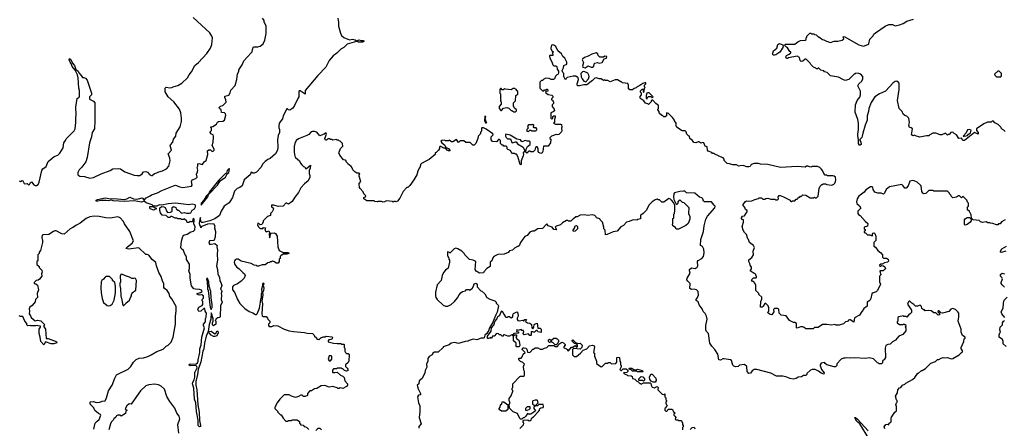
# Model space of a CAD drawing. Extents: x 2386423 to 2568864, y 578392 to 761999.
# Tile 16 of 256: x 2466612 to 2480144, y 613495 to 619105. Entities that reach past the tile are written whole.
import ezdxf

# ---------------------------------------------------------------- set-up
doc = ezdxf.new("R2010")
doc.units = 0

msp = doc.modelspace()

# ---------------------------------------------------------------- linework, layer by layer
at = {"layer": '0CON05XD'}
for points in [[(2466605, 616891), (2466625, 616884), (2466645, 616897), (2466655, 616893), (2466675, 616858), (2466685, 616852), (2466715, 616858), (2466735, 616838), (2466745, 616842), (2466761, 616869), (2466775, 616878), (2466809, 616839), (2466825, 616829), (2466845, 616830), (2466865, 616842), (2466880, 616875), (2466916, 617034), (2466932, 617058), (2466975, 617088), (2467002, 617158), (2467088, 617225), (2467135, 617246), (2467165, 617274), (2467212, 617345), (2467221, 617415), (2467243, 617445), (2467249, 617471), (2467359, 617581), (2467374, 617605), (2467385, 617695), (2467382, 617755), (2467389, 617805), (2467384, 617905), (2467391, 617965), (2467401, 618025), (2467429, 618041), (2467436, 618054), (2467436, 618134), (2467426, 618166), (2467416, 618306), (2467405, 618348), (2467374, 618414), (2467334, 618464), (2467326, 618496), (2467305, 618523), (2467294, 618555), (2467295, 618570), (2467315, 618556), (2467337, 618507), (2467366, 618476), (2467383, 618423), (2467418, 618398), (2467426, 618375), (2467459, 618339), (2467475, 618310), (2467495, 618310), (2467515, 618300), (2467542, 618275), (2467600, 618095), (2467600, 618075), (2467570, 618045), (2467570, 618015), (2467626, 617986), (2467643, 617963), (2467644, 617715), (2467639, 617605), (2467608, 617555), (2467600, 617495), (2467574, 617416), (2467539, 617215), (2467520, 617155), (2467468, 617082), (2467431, 617045), (2467412, 617005), (2467411, 616975), (2467437, 616957), (2467505, 616954), (2467575, 616931), (2467625, 616939), (2467733, 616987), (2467856, 617034), (2467894, 617056), (2467975, 617061), (2467997, 617055), (2468056, 617016), (2468185, 616969), (2468225, 616964), (2468262, 616968), (2468295, 616988), (2468316, 617014), (2468345, 617020), (2468370, 617010), (2468403, 616973), (2468425, 616964), (2468435, 616966), (2468466, 616994), (2468495, 617001), (2468523, 617017), (2468575, 617028), (2468632, 617058), (2468662, 617095), (2468680, 617165), (2468676, 617205), (2468654, 617265), (2468698, 617315), (2468681, 617375), (2468683, 617385), (2468718, 617422), (2468727, 617465), (2468758, 617505), (2468762, 617548), (2468817, 617633), (2468836, 617705), (2468836, 617755), (2468828, 617825), (2468807, 617877), (2468729, 617979), (2468652, 618045), (2468612, 618115), (2468610, 618165), (2468627, 618177), (2468675, 618170), (2468705, 618173), (2468720, 618185), (2468787, 618203), (2468840, 618235), (2468918, 618305), (2468941, 618349), (2468975, 618388), (2469021, 618475), (2469070, 618515), (2469185, 618642), (2469236, 618714), (2469252, 618765), (2469260, 618855), (2469255, 618880), (2469227, 618925), (2468997, 619135)], [(2469090, 616365), (2469077, 616305), (2469095, 616256), (2469105, 616252), (2469122, 616268), (2469200, 616300), (2469275, 616309), (2469293, 616275), (2469291, 616245), (2469304, 616195), (2469299, 616125), (2469285, 616080), (2469275, 616072), (2469223, 616067), (2469212, 616035), (2469220, 616025), (2469245, 616021), (2469295, 616030), (2469326, 616005), (2469320, 615985), (2469330, 615940), (2469326, 615885), (2469333, 615805), (2469316, 615725), (2469331, 615675), (2469336, 615616), (2469358, 615565), (2469361, 615521), (2469377, 615495), (2469390, 615455), (2469370, 615405), (2469385, 615390), (2469390, 615375), (2469380, 615345), (2469386, 615325), (2469383, 615265), (2469396, 615225), (2469372, 615175), (2469367, 615025), (2469360, 615015), (2469335, 615010), (2469310, 614995), (2469310, 614985), (2469300, 614975), (2469310, 614965), (2469310, 614925), (2469275, 614900), (2469260, 614915), (2469260, 614945), (2469270, 614965), (2469270, 615005), (2469263, 615023), (2469258, 615055), (2469245, 615080), (2469239, 614995), (2469215, 614918), (2469204, 614826), (2469175, 614760), (2469153, 614665), (2469143, 614587), (2469130, 614555), (2469101, 614409), (2469067, 614303), (2469058, 614232), (2469033, 614137), (2469031, 614085), (2469045, 614025), (2469061, 613815), (2469080, 613715), (2469082, 613602), (2469098, 613535), (2469095, 613520), (2469085, 613517), (2469064, 613535), (2469067, 613607), (2469041, 613725), (2469034, 613845), (2469016, 613895), (2469004, 614045), (2468988, 614105), (2468990, 614130), (2469010, 614160), (2469021, 614199), (2469019, 614261), (2469053, 614325), (2469047, 614345), (2469035, 614356), (2468955, 614351), (2468936, 614365), (2468945, 614377), (2468965, 614382), (2469035, 614376), (2469057, 614395), (2469065, 614415), (2469064, 614435), (2469087, 614535), (2469089, 614585), (2469105, 614640), (2469114, 614746), (2469152, 614875), (2469140, 614905), (2469140, 614925), (2469166, 614955), (2469167, 615003), (2469175, 615020), (2469182, 615075), (2469163, 615103), (2469155, 615140), (2469145, 615140), (2469102, 615102), (2469075, 615100), (2469060, 615125), (2469075, 615158), (2469118, 615182), (2469130, 615195), (2469130, 615235), (2469120, 615245), (2469120, 615265), (2469137, 615283), (2469137, 615315), (2469116, 615326), (2469085, 615322), (2469065, 615328), (2469052, 615335), (2469050, 615345), (2469095, 615358), (2469120, 615375), (2469110, 615390), (2469082, 615402), (2469027, 615403), (2469005, 615410), (2468975, 615450), (2468954, 615555), (2468953, 615605), (2468937, 615655), (2468947, 615687), (2468947, 615747), (2468903, 615813), (2468907, 615845), (2468898, 615868), (2468882, 615885), (2468862, 615935), (2468832, 615962), (2468827, 615975), (2468838, 616065), (2468855, 616130), (2468870, 616145), (2468915, 616162), (2468965, 616192), (2469000, 616200), (2469020, 616220), (2469026, 616265), (2469007, 616297), (2469010, 616355), (2469005, 616380), (2468993, 616367), (2468992, 616345), (2468985, 616330), (2468965, 616330), (2468955, 616340), (2468935, 616320), (2468915, 616320), (2468908, 616338), (2468875, 616370), (2468865, 616360), (2468835, 616360), (2468825, 616370), (2468785, 616370), (2468775, 616378), (2468748, 616378), (2468702, 616402), (2468688, 616402), (2468675, 616390), (2468655, 616390), (2468625, 616418), (2468570, 616420), (2468547, 616455), (2468538, 616485), (2468538, 616522), (2468565, 616541), (2468594, 616534), (2468610, 616525), (2468635, 616470), (2468645, 616460), (2468685, 616462), (2468705, 616470), (2468710, 616475), (2468710, 616525), (2468725, 616538), (2468760, 616525), (2468765, 616510), (2468785, 616490), (2468795, 616490), (2468835, 616450), (2468875, 616460), (2468905, 616450), (2468945, 616448), (2468966, 616454), (2468985, 616490), (2469015, 616510), (2469028, 616535), (2469030, 616555), (2469025, 616562), (2468985, 616570), (2468935, 616565), (2468755, 616585), (2468655, 616578), (2468565, 616560), (2468535, 616565), (2468495, 616546), (2468456, 616546), (2468448, 616548), (2468432, 616565), (2468352, 616592), (2468325, 616612), (2468285, 616600), (2468185, 616616), (2468055, 616609), (2467895, 616617), (2467875, 616626), (2467835, 616618), (2467801, 616621), (2467727, 616623), (2467685, 616613), (2467663, 616615), (2467664, 616625), (2467682, 616635), (2467785, 616660), (2467865, 616646), (2467905, 616650), (2468055, 616638), (2468085, 616644), (2468125, 616670), (2468175, 616646), (2468212, 616642), (2468245, 616645), (2468295, 616660), (2468325, 616627), (2468351, 616659), (2468407, 616685), (2468425, 616700), (2468505, 616727), (2468565, 616762), (2468726, 616826), (2468755, 616831), (2468815, 616809), (2468855, 616802), (2468972, 616818), (2468982, 616835), (2468973, 616885), (2468982, 616905), (2469035, 616924), (2469050, 616945), (2469041, 616985), (2469057, 617015), (2469060, 617040), (2469050, 617075), (2469062, 617095), (2469060, 617125), (2469075, 617132), (2469125, 617118), (2469148, 617152), (2469177, 617173), (2469197, 617253), (2469194, 617306), (2469213, 617317), (2469235, 617318), (2469255, 617298), (2469265, 617297), (2469285, 617312), (2469285, 617328), (2469256, 617376), (2469272, 617425), (2469270, 617455), (2469278, 617465), (2469278, 617505), (2469270, 617525), (2469250, 617535), (2469230, 617555), (2469230, 617565), (2469250, 617585), (2469250, 617615), (2469240, 617625), (2469240, 617635), (2469265, 617640), (2469315, 617670), (2469332, 617698), (2469343, 617707), (2469405, 617711), (2469426, 617724), (2469444, 617795), (2469442, 617812), (2469425, 617828), (2469385, 617830), (2469382, 617865), (2469358, 617885), (2469355, 617900), (2469374, 617916), (2469405, 617928), (2469448, 617972), (2469447, 618005), (2469430, 618035), (2469430, 618055), (2469485, 618068), (2469505, 618100), (2469513, 618137), (2469575, 618202), (2469598, 618285), (2469608, 618362), (2469622, 618395), (2469623, 618417), (2469670, 618485), (2469695, 618540), (2469795, 618650), (2469807, 618663), (2469810, 618695), (2469825, 618730), (2469883, 618733), (2469915, 618743), (2469957, 618775), (2469983, 618825), (2470002, 618915), (2470002, 618945), (2469998, 618955), (2469998, 619015), (2469970, 619075), (2469970, 619095), (2469950, 619125)], [(2470986, 619125), (2470996, 619065), (2470992, 619015), (2471019, 618919), (2471037, 618887), (2471069, 618861), (2471145, 618827), (2471185, 618837), (2471225, 618829), (2471242, 618815), (2471240, 618805), (2471112, 618768), (2471065, 618722), (2471025, 618698), (2470972, 618645), (2470920, 618610), (2470864, 618546), (2470819, 618451), (2470710, 618340), (2470536, 618134), (2470536, 618084), (2470465, 618127), (2470453, 618127), (2470448, 618115), (2470448, 618045), (2470433, 618025), (2470390, 617925), (2470365, 617891), (2470325, 617864), (2470306, 617866), (2470295, 617880), (2470285, 617880), (2470234, 617785), (2470222, 617745), (2470180, 617685), (2470174, 617645), (2470172, 617622), (2470184, 617595), (2470184, 617556), (2470166, 617514), (2470154, 617454), (2470162, 617355), (2470154, 617315), (2470127, 617263), (2470053, 617197), (2470022, 617185), (2469985, 617158), (2469952, 617125), (2469926, 617074), (2469868, 617012), (2469834, 616996), (2469817, 616997), (2469795, 617010), (2469778, 616975), (2469698, 616905), (2469668, 616825), (2469638, 616802), (2469600, 616785), (2469565, 616750), (2469537, 616663), (2469489, 616591), (2469422, 616545), (2469382, 616475), (2469360, 616415), (2469295, 616371), (2469227, 616343), (2469135, 616321), (2469115, 616322), (2469104, 616335), (2469095, 616390), (2469090, 616365)], [(2480155, 617570), (2480135, 617590), (2480120, 617595), (2480100, 617615), (2480100, 617625), (2480060, 617665), (2480015, 617690), (2479995, 617710), (2479975, 617710), (2479965, 617700), (2479915, 617698), (2479864, 617676), (2479760, 617605), (2479763, 617585), (2479783, 617555), (2479785, 617532), (2479735, 617557), (2479595, 617444), (2479575, 617448), (2479555, 617478), (2479520, 617475), (2479486, 617526), (2479453, 617543), (2479435, 617560), (2479410, 617555), (2479385, 617530), (2479375, 617530), (2479365, 617520), (2479335, 617548), (2479285, 617522), (2479263, 617523), (2479205, 617548), (2479163, 617547), (2479120, 617525), (2479105, 617510), (2479075, 617510), (2478985, 617492), (2478925, 617510), (2478915, 617520), (2478885, 617510), (2478870, 617525), (2478880, 617605), (2478865, 617620), (2478840, 617625), (2478832, 617655), (2478840, 617695), (2478832, 617752), (2478805, 617780), (2478775, 617790), (2478755, 617810), (2478740, 617845), (2478700, 617885), (2478678, 617995), (2478700, 618145), (2478700, 618225), (2478695, 618240), (2478665, 618262), (2478642, 618258), (2478615, 618237), (2478512, 618125), (2478428, 618085), (2478364, 618046), (2478315, 617968), (2478282, 617885), (2478276, 617845), (2478257, 617785), (2478258, 617725), (2478230, 617655), (2478198, 617545), (2478192, 617505), (2478184, 617486), (2478158, 617462), (2478158, 617448), (2478174, 617424), (2478175, 617392), (2478165, 617380), (2478155, 617382), (2478139, 617405), (2478142, 617455), (2478130, 617515), (2478131, 617535), (2478142, 617598), (2478140, 617685), (2478132, 617735), (2478092, 617835), (2478098, 617935), (2478122, 617995), (2478158, 618042), (2478169, 618071), (2478168, 618125), (2478132, 618195), (2478144, 618226), (2478185, 618260), (2478199, 618291), (2478200, 618325), (2478170, 618355), (2478145, 618368), (2478105, 618370), (2478095, 618360), (2478085, 618360), (2478008, 618282), (2477955, 618272), (2477923, 618283), (2477865, 618318), (2477753, 618333), (2477708, 618378), (2477675, 618390), (2477662, 618402), (2477622, 618412), (2477597, 618437), (2477585, 618440), (2477575, 618430), (2477565, 618430), (2477555, 618440), (2477522, 618452), (2477485, 618490), (2477475, 618510), (2477420, 618565), (2477405, 618562), (2477375, 618537), (2477352, 618532), (2477340, 618545), (2477328, 618588), (2477295, 618602), (2477178, 618582), (2477165, 618570), (2477152, 618572), (2477142, 618595), (2477152, 618615), (2477185, 618630), (2477208, 618652), (2477210, 618665), (2477195, 618670), (2477165, 618718), (2477138, 618735), (2477128, 618755), (2477132, 618768), (2477265, 618770), (2477290, 618785), (2477305, 618800), (2477343, 618817), (2477408, 618822), (2477420, 618835), (2477420, 618855), (2477430, 618865), (2477432, 618878), (2477472, 618918), (2477485, 618920), (2477495, 618910), (2477525, 618910), (2477535, 618900), (2477557, 618897), (2477585, 618870), (2477595, 618870), (2477643, 618833), (2477665, 618830), (2477698, 618808), (2477755, 618792), (2477805, 618808), (2477855, 618808), (2477915, 618822), (2477937, 618843), (2477931, 618869), (2477945, 618873), (2478145, 618759), (2478209, 618741), (2478267, 618763), (2478280, 618775), (2478294, 618836), (2478342, 618885), (2478352, 618905), (2478374, 618926), (2478506, 619014), (2478557, 619037), (2478605, 619038), (2478645, 619022), (2478705, 619033), (2478756, 619054), (2478805, 619083), (2478895, 619112)], [(2471325, 618794), (2471267, 618797), (2471250, 618805), (2471250, 618815), (2471275, 618826), (2471305, 618818), (2471335, 618819), (2471343, 618815), (2471344, 618805), (2471325, 618794)], [(2476912, 615065), (2476890, 615085), (2476908, 615105), (2476907, 615147), (2476897, 615177), (2476865, 615210), (2476855, 615210), (2476829, 615171), (2476815, 615160), (2476795, 615160), (2476798, 615235), (2476812, 615268), (2476810, 615295), (2476772, 615332), (2476770, 615345), (2476730, 615385), (2476730, 615465), (2476720, 615475), (2476720, 615485), (2476695, 615510), (2476685, 615510), (2476670, 615535), (2476695, 615560), (2476735, 615560), (2476740, 615565), (2476740, 615585), (2476730, 615595), (2476730, 615605), (2476715, 615620), (2476705, 615620), (2476650, 615655), (2476670, 615685), (2476670, 615705), (2476650, 615735), (2476647, 615757), (2476632, 615785), (2476635, 615810), (2476675, 615840), (2476698, 615875), (2476693, 615925), (2476710, 615975), (2476698, 616005), (2476642, 616045), (2476630, 616085), (2476618, 616098), (2476602, 616155), (2476572, 616182), (2476554, 616214), (2476542, 616265), (2476560, 616325), (2476560, 616355), (2476542, 616362), (2476530, 616375), (2476530, 616385), (2476545, 616408), (2476575, 616410), (2476595, 616450), (2476610, 616465), (2476610, 616485), (2476585, 616500), (2476577, 616527), (2476552, 616565), (2476585, 616610), (2476603, 616617), (2476625, 616612), (2476675, 616618), (2476714, 616636), (2476765, 616650), (2476775, 616660), (2476805, 616660), (2476825, 616640), (2476855, 616640), (2476868, 616652), (2476895, 616653), (2476937, 616643), (2476992, 616642), (2477003, 616633), (2477025, 616630), (2477040, 616645), (2477038, 616675), (2477049, 616691), (2477065, 616693), (2477108, 616672), (2477175, 616642), (2477200, 616625), (2477205, 616612), (2477215, 616610), (2477225, 616610), (2477235, 616620), (2477265, 616620), (2477285, 616640), (2477295, 616640), (2477310, 616655), (2477315, 616670), (2477335, 616670), (2477345, 616680), (2477355, 616680), (2477375, 616700), (2477417, 616697), (2477475, 616660), (2477525, 616660), (2477535, 616670), (2477545, 616660), (2477565, 616660), (2477587, 616683), (2477600, 616785), (2477615, 616820), (2477635, 616840), (2477645, 616840), (2477655, 616850), (2477685, 616850), (2477705, 616840), (2477775, 616833), (2477800, 616845), (2477815, 616860), (2477826, 616884), (2477827, 616905), (2477822, 616942), (2477807, 616957), (2477785, 616962), (2477715, 616960), (2477705, 616970), (2477682, 616972), (2477663, 616993), (2477647, 617035), (2477628, 617058), (2477608, 617075), (2477575, 617087), (2477505, 617088), (2477485, 617080), (2477445, 617092), (2477425, 617092), (2477405, 617082), (2477295, 617091), (2477066, 617074), (2476896, 617116), (2476795, 617123), (2476765, 617132), (2476705, 617132), (2476665, 617118), (2476649, 617091), (2476635, 617083), (2476604, 617084), (2476555, 617102), (2476515, 617100), (2476495, 617092), (2476465, 617110), (2476415, 617110), (2476367, 617127), (2476335, 617130), (2476295, 617170), (2476292, 617192), (2476278, 617208), (2476222, 617232), (2476218, 617238), (2476165, 617260), (2476155, 617270), (2476135, 617270), (2476125, 617280), (2476075, 617300), (2476063, 617313), (2476058, 617358), (2476035, 617370), (2476015, 617413), (2475995, 617417), (2475971, 617411), (2475945, 617430), (2475935, 617430), (2475905, 617412), (2475875, 617418), (2475858, 617448), (2475820, 617475), (2475818, 617508), (2475805, 617510), (2475780, 617535), (2475770, 617565), (2475758, 617578), (2475715, 617580), (2475665, 617610), (2475640, 617635), (2475632, 617655), (2475632, 617685), (2475610, 617715), (2475610, 617725), (2475585, 617760), (2475528, 617818), (2475502, 617828), (2475500, 617785), (2475485, 617770), (2475465, 617770), (2475448, 617788), (2475435, 617790), (2475402, 617822), (2475400, 617845), (2475380, 617865), (2475380, 617875), (2475390, 617885), (2475390, 617925), (2475354, 617954), (2475315, 618000), (2475302, 617998), (2475290, 617985), (2475290, 617975), (2475255, 617940), (2475245, 617950), (2475215, 617958), (2475189, 617989), (2475147, 618017), (2475138, 618028), (2475138, 618052), (2475157, 618073), (2475160, 618095), (2475142, 618112), (2475143, 618127), (2475165, 618150), (2475175, 618150), (2475180, 618145), (2475182, 618112), (2475195, 618120), (2475200, 618165), (2475210, 618175), (2475200, 618185), (2475200, 618205), (2475218, 618222), (2475218, 618238), (2475205, 618240), (2475175, 618230), (2475135, 618200), (2475100, 618185), (2475085, 618170), (2475055, 618160), (2475035, 618140), (2474997, 618143), (2474978, 618155), (2474980, 618205), (2474968, 618228), (2474895, 618240), (2474885, 618250), (2474875, 618250), (2474827, 618277), (2474795, 618278), (2474725, 618252), (2474695, 618268), (2474665, 618270), (2474655, 618280), (2474635, 618272), (2474605, 618292), (2474574, 618294), (2474535, 618307), (2474516, 618304), (2474485, 618272), (2474405, 618210), (2474365, 618212), (2474305, 618197), (2474285, 618197), (2474273, 618205), (2474274, 618225), (2474294, 618285), (2474286, 618306), (2474255, 618329), (2474221, 618329), (2474135, 618310), (2474122, 618298), (2474115, 618280), (2474092, 618325), (2474090, 618365), (2474075, 618380), (2474068, 618405), (2474088, 618445), (2474092, 618475), (2474130, 618495), (2474132, 618522), (2474102, 618575), (2474075, 618600), (2474058, 618635), (2474007, 618677), (2473980, 618735), (2473954, 618754), (2473935, 618760), (2473923, 618757), (2473910, 618715), (2473912, 618705), (2473932, 618672), (2473948, 618665), (2473930, 618645), (2473940, 618635), (2473938, 618612), (2473913, 618613), (2473905, 618620), (2473895, 618610), (2473898, 618575), (2473927, 618527), (2473938, 618485), (2473955, 618472), (2473982, 618472), (2473995, 618460), (2473998, 618425), (2474018, 618398), (2474019, 618371), (2474008, 618352), (2473992, 618348), (2473975, 618330), (2473960, 618295), (2473947, 618283), (2473915, 618282), (2473887, 618297), (2473845, 618300), (2473815, 618290), (2473795, 618270), (2473785, 618270), (2473760, 618245), (2473760, 618165), (2473795, 618130), (2473815, 618130), (2473825, 618140), (2473845, 618140), (2473855, 618150), (2473865, 618150), (2473870, 618125), (2473842, 618118), (2473840, 618105), (2473875, 618080), (2473925, 618070), (2473932, 618062), (2473940, 618055), (2473940, 618035), (2473922, 618018), (2473920, 618005), (2473938, 617998), (2473940, 617985), (2473950, 617975), (2473950, 617955), (2473930, 617935), (2473928, 617915), (2473957, 617877), (2473960, 617855), (2473945, 617840), (2473910, 617825), (2473910, 617755), (2473925, 617740), (2473940, 617755), (2473940, 617775), (2473953, 617787), (2473970, 617785), (2473972, 617765), (2473960, 617735), (2473960, 617695), (2473950, 617685), (2473975, 617670), (2474045, 617672), (2474060, 617665), (2474063, 617627), (2474058, 617615), (2474062, 617585), (2474057, 617563), (2474022, 617528), (2474005, 617522), (2473985, 617528), (2473923, 617507), (2473900, 617485), (2473900, 617475), (2473910, 617465), (2473907, 617413), (2473875, 617370), (2473812, 617368), (2473802, 617295), (2473792, 617275), (2473775, 617268), (2473745, 617280), (2473738, 617295), (2473740, 617335), (2473725, 617360), (2473715, 617360), (2473702, 617348), (2473690, 617315), (2473668, 617292), (2473635, 617290), (2473625, 617300), (2473615, 617300), (2473582, 617272), (2473570, 617285), (2473572, 617325), (2473592, 617365), (2473628, 617392), (2473628, 617428), (2473617, 617437), (2473587, 617437), (2473565, 617448), (2473515, 617430), (2473497, 617457), (2473443, 617463), (2473355, 617520), (2473295, 617532), (2473288, 617525), (2473287, 617505), (2473298, 617488), (2473315, 617471), (2473358, 617468), (2473375, 617417), (2473385, 617414), (2473425, 617429), (2473437, 617427), (2473455, 617400), (2473533, 617355), (2473550, 617315), (2473544, 617296), (2473532, 617275), (2473537, 617255), (2473532, 617235), (2473502, 617168), (2473502, 617125), (2473496, 617114), (2473490, 617115), (2473458, 617225), (2473438, 617258), (2473425, 617260), (2473415, 617270), (2473385, 617270), (2473360, 617295), (2473358, 617308), (2473322, 617322), (2473313, 617333), (2473310, 617355), (2473298, 617368), (2473265, 617370), (2473255, 617380), (2473242, 617382), (2473220, 617405), (2473220, 617445), (2473208, 617458), (2473192, 617458), (2473165, 617430), (2473112, 617432), (2473090, 617455), (2473090, 617495), (2473118, 617522), (2473115, 617540), (2473025, 617602), (2472985, 617620), (2472965, 617620), (2472960, 617615), (2472960, 617575), (2472950, 617565), (2472940, 617535), (2472912, 617508), (2472907, 617473), (2472892, 617428), (2472880, 617405), (2472858, 617382), (2472842, 617382), (2472805, 617420), (2472745, 617420), (2472715, 617440), (2472665, 617440), (2472645, 617420), (2472615, 617460), (2472565, 617430), (2472545, 617430), (2472515, 617450), (2472505, 617440), (2472465, 617440), (2472455, 617450), (2472413, 617447), (2472402, 617435), (2472415, 617413), (2472453, 617383), (2472471, 617351), (2472507, 617337), (2472530, 617305), (2472504, 617304), (2472487, 617315), (2472465, 617342), (2472441, 617341), (2472402, 617362), (2472388, 617362), (2472380, 617355), (2472380, 617335), (2472370, 617315), (2472335, 617280), (2472320, 617275), (2472320, 617255), (2472240, 617185), (2472192, 617162)], [(2474385, 618443), (2474425, 618470), (2474465, 618453), (2474485, 618453), (2474504, 618466), (2474513, 618507), (2474555, 618518), (2474575, 618510), (2474615, 618518), (2474643, 618567), (2474675, 618578), (2474680, 618600), (2474655, 618602), (2474635, 618590), (2474585, 618590), (2474560, 618615), (2474558, 618638), (2474535, 618650), (2474475, 618633), (2474425, 618603), (2474374, 618585), (2474346, 618565), (2474344, 618555), (2474362, 618515), (2474348, 618465), (2474350, 618455), (2474385, 618443)], [(2476985, 618616), (2476969, 618619), (2476960, 618635), (2476961, 618645), (2476974, 618676), (2477019, 618715), (2477031, 618765), (2477055, 618779), (2477099, 618759), (2477103, 618745), (2477100, 618725), (2477060, 618660), (2477005, 618622), (2476985, 618616)], [(2474395, 618250), (2474431, 618295), (2474439, 618325), (2474436, 618345), (2474420, 618370), (2474402, 618382), (2474365, 618392), (2474345, 618389), (2474326, 618365), (2474330, 618320), (2474342, 618292), (2474365, 618260), (2474395, 618250)], [(2480095, 618320), (2480107, 618333), (2480107, 618367), (2480075, 618400), (2480055, 618400), (2480010, 618355), (2480012, 618342), (2480035, 618320), (2480095, 618320)], [(2473425, 617840), (2473438, 617852), (2473440, 617865), (2473412, 617892), (2473410, 617905), (2473400, 617915), (2473400, 617965), (2473427, 617993), (2473430, 618065), (2473458, 618082), (2473458, 618118), (2473442, 618132), (2473438, 618148), (2473425, 618150), (2473415, 618160), (2473395, 618160), (2473365, 618140), (2473285, 618150), (2473275, 618160), (2473258, 618142), (2473245, 618140), (2473228, 618158), (2473222, 618158), (2473210, 618145), (2473210, 618095), (2473220, 618085), (2473220, 618015), (2473230, 618005), (2473220, 617995), (2473220, 617985), (2473230, 617975), (2473230, 617945), (2473200, 617915), (2473200, 617885), (2473225, 617860), (2473235, 617860), (2473262, 617888), (2473305, 617900), (2473335, 617890), (2473365, 617860), (2473375, 617860), (2473405, 617840), (2473425, 617840)], [(2475235, 618020), (2475242, 618038), (2475255, 618050), (2475285, 618050), (2475305, 618030), (2475320, 618045), (2475265, 618100), (2475245, 618102), (2475232, 618095), (2475222, 618065), (2475220, 618025), (2475235, 618020)], [(2473025, 617690), (2473030, 617695), (2473018, 617708), (2473017, 617727), (2473010, 617735), (2473020, 617775), (2473005, 617780), (2472998, 617715), (2473015, 617690), (2473025, 617690)], [(2472192, 617162), (2472135, 617130), (2472120, 617115), (2472118, 617085), (2472103, 617067), (2472082, 617025), (2472068, 616975), (2472028, 616905), (2471975, 616830), (2471945, 616800), (2471935, 616800), (2471884, 616746), (2471836, 616654), (2471805, 616612), (2471785, 616602), (2471775, 616610), (2471755, 616610), (2471745, 616600), (2471735, 616610), (2471655, 616620), (2471627, 616603), (2471605, 616600), (2471585, 616608), (2471535, 616608), (2471525, 616602), (2471495, 616610), (2471485, 616620), (2471385, 616620), (2471342, 616645), (2471340, 616665), (2471367, 616673), (2471368, 616685), (2471342, 616712), (2471335, 616740), (2471290, 616785), (2471283, 616803), (2471280, 616855), (2471300, 616885), (2471280, 616955), (2471280, 616975), (2471288, 616988), (2471275, 617000), (2471245, 617000), (2471220, 617015), (2471190, 617045), (2471182, 617072), (2471168, 617088), (2471120, 617125), (2471117, 617137), (2471100, 617155), (2471100, 617165), (2471087, 617177), (2471062, 617182), (2471010, 617245), (2471000, 617275), (2471003, 617287), (2471023, 617337), (2471052, 617368), (2471050, 617405), (2471018, 617438), (2471005, 617440), (2470995, 617450), (2470975, 617450), (2470965, 617460), (2470915, 617450), (2470905, 617460), (2470885, 617460), (2470875, 617470), (2470845, 617470), (2470827, 617453), (2470815, 617450), (2470808, 617475), (2470829, 617531), (2470825, 617548), (2470815, 617548), (2470797, 617533), (2470762, 617518), (2470735, 617510), (2470695, 617560), (2470662, 617572), (2470638, 617572), (2470620, 617565), (2470585, 617530), (2470557, 617513), (2470445, 617468), (2470412, 617445), (2470392, 617405), (2470384, 617364), (2470383, 617285), (2470395, 617230), (2470404, 617214), (2470460, 617165), (2470473, 617133), (2470492, 617112), (2470515, 617090), (2470530, 617085), (2470542, 617062), (2470555, 617060), (2470608, 617108), (2470603, 617065), (2470590, 617035), (2470592, 616995), (2470602, 616965), (2470602, 616938), (2470580, 616905), (2470578, 616892), (2470525, 616852), (2470475, 616798), (2470446, 616734), (2470392, 616668), (2470355, 616607), (2470305, 616570), (2470275, 616590), (2470235, 616543), (2470165, 616542), (2470105, 616560), (2470072, 616558), (2470072, 616535), (2470095, 616520), (2470100, 616505), (2470082, 616465), (2470060, 616445), (2470058, 616415), (2470020, 616405), (2469960, 616345), (2469957, 616323), (2469938, 616292), (2469915, 616290), (2469898, 616308), (2469885, 616310), (2469880, 616285), (2469890, 616275), (2469890, 616265), (2469915, 616240), (2469955, 616240), (2469965, 616250), (2469990, 616245), (2469982, 616215), (2469995, 616198), (2470005, 616192), (2470036, 616206), (2470050, 616175), (2470040, 616165), (2470045, 616110), (2470056, 616124), (2470058, 616162), (2470070, 616175), (2470115, 616180), (2470130, 616170), (2470152, 616132), (2470160, 615985), (2470180, 615935), (2470235, 615908), (2470305, 615907), (2470310, 615895), (2470286, 615884), (2470233, 615887), (2470200, 615865), (2470190, 615855), (2470190, 615825), (2470180, 615815), (2470180, 615785), (2470165, 615760), (2470135, 615760), (2470115, 615780), (2470085, 615790), (2470075, 615780), (2470055, 615780), (2470045, 615770), (2470023, 615767), (2469985, 615740), (2469945, 615740), (2469895, 615720), (2469875, 615720), (2469865, 615730), (2469833, 615733), (2469795, 615758), (2469655, 615791), (2469615, 615817), (2469594, 615816), (2469575, 615808), (2469563, 615795), (2469560, 615775), (2469567, 615745), (2469590, 615710), (2469628, 615685), (2469680, 615635), (2469700, 615615), (2469710, 615595), (2469698, 615555), (2469658, 615515), (2469605, 615478), (2469553, 615457), (2469537, 615435), (2469539, 615395), (2469564, 615365), (2469608, 615262), (2469640, 615210), (2469705, 615140), (2469765, 615098), (2469815, 615082), (2469855, 615058), (2469865, 615058), (2469875, 615068), (2469907, 615145), (2469923, 615225), (2469925, 615270), (2469934, 615295), (2469937, 615343), (2469944, 615356), (2469942, 615412), (2469954, 615456), (2469954, 615485), (2469965, 615490), (2469969, 615475), (2469960, 615455), (2469966, 615425), (2469963, 615387), (2469950, 615365), (2469956, 615325), (2469940, 615245), (2469949, 615205), (2469940, 615065), (2469945, 615040), (2469955, 615030), (2469998, 615028), (2470018, 615008), (2470022, 614992), (2470050, 614965), (2470050, 614945), (2470030, 614925), (2470030, 614905), (2470042, 614892), (2470077, 614893), (2470105, 614908), (2470162, 614902), (2470245, 614858), (2470315, 614833), (2470375, 614822), (2470525, 614812), (2470565, 614802), (2470637, 614797), (2470660, 614775), (2470662, 614762), (2470690, 614735), (2470695, 614720), (2470715, 614720), (2470725, 614710), (2470755, 614740), (2470765, 614742), (2470785, 614752), (2470817, 614753), (2470825, 614760), (2470902, 614752), (2470910, 614740), (2470906, 614724), (2470887, 614713), (2470862, 614708), (2470850, 614695), (2470853, 614683), (2470925, 614663), (2470975, 614658), (2471025, 614660), (2471035, 614650), (2471065, 614650), (2471070, 614645), (2471070, 614605), (2471080, 614595), (2471080, 614555), (2471088, 614538), (2471102, 614522), (2471125, 614520), (2471140, 614505), (2471137, 614423), (2471125, 614400), (2471090, 614365), (2471090, 614345), (2471112, 614322), (2471120, 614305), (2471120, 614285), (2471105, 614280), (2471075, 614290), (2471055, 614310), (2471045, 614310), (2471035, 614320), (2470975, 614320), (2470965, 614310), (2470925, 614310), (2470910, 614295), (2470910, 614265), (2470915, 614260), (2470945, 614260), (2470977, 614267), (2471020, 614225), (2471055, 614210), (2471072, 614192), (2471080, 614145), (2471117, 614107), (2471118, 614085), (2471105, 614068), (2471055, 614042), (2471015, 614050), (2471005, 614040), (2470985, 614040), (2470975, 614050), (2470915, 614068), (2470865, 614062), (2470805, 614082), (2470754, 614076), (2470697, 614043), (2470663, 614037), (2470625, 614010), (2470602, 614008), (2470570, 613975), (2470570, 613945), (2470535, 613932), (2470513, 613933), (2470495, 613950), (2470475, 613950), (2470445, 613930), (2470405, 613918), (2470350, 613935), (2470315, 613953), (2470245, 613956), (2470187, 613893), (2470152, 613845), (2470130, 613805), (2470130, 613795), (2470120, 613785), (2470120, 613765), (2470160, 613725), (2470160, 613715), (2470195, 613680), (2470205, 613680), (2470232, 613635), (2470270, 613595), (2470295, 613592), (2470305, 613600), (2470345, 613600), (2470355, 613610), (2470425, 613610), (2470458, 613588), (2470460, 613565), (2470470, 613555), (2470472, 613542), (2470508, 613538), (2470522, 613522), (2470555, 613510), (2470585, 613480)], [(2473605, 617570), (2473625, 617590), (2473635, 617590), (2473645, 617580), (2473705, 617580), (2473718, 617592), (2473720, 617605), (2473708, 617618), (2473685, 617620), (2473672, 617632), (2473680, 617655), (2473665, 617670), (2473655, 617660), (2473605, 617660), (2473590, 617645), (2473600, 617615), (2473580, 617595), (2473580, 617575), (2473605, 617570)], [(2479585, 617502), (2479592, 617508), (2479638, 617515), (2479650, 617535), (2479677, 617553), (2479687, 617587), (2479665, 617599), (2479638, 617592), (2479618, 617552), (2479580, 617505), (2479585, 617502)], [(2469215, 616714), (2469330, 616835), (2469369, 616891), (2469440, 616945), (2469462, 616988), (2469485, 617008), (2469495, 617058), (2469485, 617058), (2469465, 617036), (2469453, 616997), (2469435, 616988), (2469345, 616896), (2469216, 616735), (2469210, 616715), (2469215, 616714)], [(2480155, 616358), (2480130, 616345), (2480118, 616332), (2480105, 616330), (2480088, 616302), (2480065, 616300), (2480055, 616290), (2480035, 616290), (2479985, 616308), (2479955, 616310), (2479945, 616318), (2479918, 616318), (2479895, 616330), (2479845, 616322), (2479815, 616330), (2479797, 616347), (2479718, 616358), (2479692, 616382), (2479687, 616427), (2479665, 616470), (2479640, 616495), (2479640, 616535), (2479650, 616545), (2479650, 616585), (2479638, 616598), (2479630, 616625), (2479578, 616678), (2479572, 616678), (2479555, 616660), (2479530, 616685), (2479515, 616688), (2479485, 616670), (2479435, 616660), (2479412, 616682), (2479410, 616695), (2479390, 616715), (2479390, 616725), (2479365, 616750), (2479175, 616750), (2479165, 616760), (2479105, 616760), (2479065, 616720), (2479043, 616713), (2479024, 616724), (2479012, 616745), (2479002, 616822), (2478992, 616835), (2478946, 616876), (2478905, 616893), (2478885, 616897), (2478845, 616888), (2478822, 616825), (2478795, 616790), (2478775, 616790), (2478756, 616826), (2478735, 616842), (2478565, 616809), (2478518, 616775), (2478497, 616723), (2478485, 616710), (2478452, 616722), (2478404, 616724), (2478365, 616738), (2478342, 616775), (2478335, 616800), (2478322, 616812), (2478305, 616810), (2478240, 616770), (2478218, 616735), (2478145, 616680), (2478121, 616645), (2478111, 616605), (2478115, 616580), (2478155, 616548), (2478170, 616515), (2478133, 616477), (2478130, 616445), (2478141, 616431), (2478165, 616418), (2478231, 616341), (2478270, 616305), (2478265, 616270), (2478220, 616255), (2478220, 616235), (2478230, 616225), (2478230, 616205), (2478220, 616195), (2478220, 616185), (2478238, 616178), (2478265, 616150), (2478295, 616150), (2478315, 616140), (2478338, 616142), (2478330, 616155), (2478340, 616175), (2478355, 616178), (2478365, 616170), (2478380, 616135), (2478380, 616075), (2478350, 616045), (2478350, 615995), (2478375, 615980), (2478404, 615934), (2478446, 615906), (2478470, 615875), (2478470, 615845), (2478485, 615830), (2478525, 615832), (2478547, 615815), (2478552, 615788), (2478540, 615775), (2478495, 615768), (2478465, 615750), (2478445, 615750), (2478430, 615735), (2478435, 615720), (2478445, 615720), (2478455, 615730), (2478485, 615727), (2478502, 615712), (2478510, 615695), (2478502, 615678), (2478481, 615659), (2478433, 615657), (2478443, 615613), (2478450, 615605), (2478430, 615585), (2478428, 615575), (2478427, 615507), (2478442, 615475), (2478402, 615385), (2478382, 615368), (2478343, 615357), (2478325, 615340), (2478310, 615275), (2478295, 615250), (2478260, 615225), (2478257, 615173), (2478210, 615135), (2478210, 615125), (2478185, 615100), (2478155, 615050), (2478085, 615010), (2478077, 614953), (2478025, 614982), (2478015, 614982), (2478002, 614978), (2477987, 614963), (2477962, 614958), (2477932, 614928), (2477875, 614912), (2477835, 614912), (2477815, 614920), (2477775, 614912), (2477705, 614922), (2477645, 614920), (2477585, 614880), (2477535, 614880), (2477515, 614860), (2477415, 614862), (2477395, 614880), (2477375, 614888), (2477344, 614886), (2477295, 614868), (2477290, 614875), (2477290, 614935), (2477267, 614947), (2477245, 614948), (2477190, 614975), (2477145, 615038), (2477075, 615048), (2477052, 615075), (2477045, 615130), (2477025, 615138), (2476985, 615140), (2476970, 615125), (2476978, 615095), (2476947, 615055), (2476925, 615056), (2476912, 615065)], [(2469105, 616560), (2469197, 616673), (2469208, 616705), (2469205, 616712), (2469175, 616682), (2469142, 616628), (2469105, 616586), (2469105, 616560)], [(2478500, 613490), (2478493, 613515), (2478515, 613549), (2478542, 613552), (2478558, 613542), (2478560, 613565), (2478588, 613585), (2478588, 613632), (2478594, 613646), (2478640, 613715), (2478660, 613735), (2478660, 613795), (2478652, 613815), (2478660, 613845), (2478670, 613855), (2478670, 613875), (2478660, 613885), (2478650, 613935), (2478677, 613983), (2478680, 614025), (2478705, 614050), (2478720, 614055), (2478745, 614088), (2478775, 614100), (2478790, 614115), (2478880, 614165), (2478916, 614194), (2478955, 614250), (2478965, 614250), (2479005, 614290), (2479015, 614290), (2479063, 614317), (2479135, 614388), (2479197, 614413), (2479225, 614440), (2479245, 614440), (2479275, 614460), (2479305, 614468), (2479325, 614462), (2479365, 614468), (2479415, 614450), (2479435, 614453), (2479522, 614505), (2479554, 614536), (2479570, 614545), (2479570, 614565), (2479550, 614585), (2479552, 614605), (2479588, 614685), (2479590, 614725), (2479606, 614734), (2479608, 614745), (2479571, 614771), (2479550, 614815), (2479550, 614855), (2479510, 614965), (2479520, 615025), (2479517, 615075), (2479506, 615096), (2479474, 615124), (2479432, 615138), (2479410, 615130), (2479382, 615098), (2479295, 615076), (2479270, 615080), (2479255, 615103), (2479245, 615110), (2479235, 615108), (2479228, 615095), (2479257, 615067), (2479249, 615051), (2479235, 615046), (2479205, 615080), (2479175, 615080), (2479137, 615107), (2479105, 615112), (2479055, 615110), (2479045, 615120), (2479035, 615120), (2479012, 615142), (2479007, 615167), (2478987, 615187), (2478949, 615171), (2478923, 615173), (2478900, 615195), (2478871, 615211), (2478845, 615240), (2478835, 615240), (2478825, 615232), (2478815, 615200), (2478868, 615115), (2478870, 615085), (2478845, 615060), (2478835, 615060), (2478805, 615020), (2478795, 615030), (2478765, 615030), (2478755, 615038), (2478693, 615027), (2478680, 615015), (2478680, 614965), (2478670, 614955), (2478672, 614942), (2478705, 614920), (2478755, 614920), (2478765, 614930), (2478775, 614920), (2478785, 614920), (2478790, 614895), (2478780, 614885), (2478790, 614875), (2478790, 614835), (2478750, 614785), (2478692, 614758), (2478650, 614705), (2478605, 614680), (2478575, 614650), (2478543, 614647), (2478515, 614630), (2478508, 614595), (2478512, 614468), (2478500, 614455), (2478500, 614445), (2478470, 614415), (2478470, 614395), (2478458, 614382), (2478425, 614380), (2478415, 614390), (2478402, 614392), (2478345, 614450), (2478285, 614462), (2478235, 614452), (2478085, 614462), (2478035, 614458), (2477975, 614462), (2477955, 614458), (2477935, 614458), (2477900, 614445), (2477842, 614378), (2477840, 614355), (2477825, 614340), (2477805, 614340), (2477705, 614368), (2477680, 614385), (2477675, 614400), (2477625, 614390), (2477613, 614367), (2477613, 614355), (2477632, 614302), (2477667, 614255), (2477665, 614240), (2477625, 614252), (2477591, 614281), (2477545, 614303), (2477505, 614303), (2477480, 614295), (2477432, 614248), (2477430, 614235), (2477418, 614222), (2477385, 614220), (2477355, 614200), (2477313, 614197), (2477282, 614178), (2477245, 614170), (2477195, 614178), (2477157, 614197), (2477102, 614212), (2477015, 614212), (2476935, 614252), (2476745, 614302), (2476705, 614302), (2476677, 614283), (2476655, 614252), (2476635, 614248), (2476611, 614275), (2476607, 614345), (2476575, 614372), (2476505, 614362), (2476485, 614342), (2476455, 614340), (2476425, 614350), (2476415, 614360), (2476394, 614424), (2476380, 614435), (2476295, 614450), (2476275, 614448), (2476245, 614432), (2476220, 614435), (2476208, 614515), (2476165, 614578), (2476124, 614624), (2476098, 614665), (2476077, 614797), (2476050, 614825), (2476042, 614845), (2476042, 614905), (2476058, 614995), (2476052, 615035), (2476035, 615070), (2476005, 615100), (2475990, 615135), (2475949, 615189), (2475935, 615230), (2475908, 615248), (2475908, 615265), (2475928, 615292), (2475941, 615325), (2475938, 615375), (2475915, 615398), (2475883, 615407), (2475845, 615402), (2475820, 615415), (2475828, 615485), (2475794, 615514), (2475783, 615535), (2475784, 615556), (2475826, 615624), (2475817, 615655), (2475818, 615675), (2475843, 615697), (2475895, 615690), (2475923, 615707), (2475932, 615725), (2475928, 615785), (2475935, 615800), (2475985, 615828), (2476008, 615855), (2476017, 615905), (2476014, 615954), (2475995, 615990), (2475970, 616005), (2475973, 616085), (2476012, 616195), (2476018, 616275), (2476043, 616365), (2476064, 616406), (2476165, 616520), (2476170, 616545), (2476155, 616560), (2476122, 616602), (2476022, 616602), (2476010, 616615), (2476000, 616645), (2475985, 616660), (2475955, 616670), (2475890, 616725), (2475775, 616730), (2475755, 616750), (2475735, 616752), (2475685, 616748), (2475613, 616727), (2475600, 616715), (2475598, 616675), (2475603, 616635), (2475635, 616570), (2475648, 616572), (2475660, 616585), (2475660, 616605), (2475685, 616630), (2475715, 616600), (2475740, 616595), (2475807, 616527), (2475802, 616445), (2475820, 616405), (2475820, 616365), (2475798, 616305), (2475765, 616278), (2475665, 616230), (2475635, 616230), (2475625, 616250), (2475590, 616275), (2475582, 616295), (2475588, 616305), (2475590, 616375), (2475600, 616385), (2475600, 616435), (2475610, 616445), (2475617, 616485), (2475618, 616555), (2475601, 616591), (2475572, 616625), (2475555, 616642), (2475535, 616650), (2475465, 616600), (2475435, 616600), (2475405, 616630), (2475385, 616630), (2475375, 616640), (2475345, 616630), (2475305, 616602), (2475265, 616562), (2475220, 616485), (2475180, 616445), (2475147, 616423), (2475142, 616415), (2475145, 616370), (2475108, 616362), (2475095, 616352), (2475044, 616356), (2474987, 616333), (2474953, 616327), (2474909, 616281), (2474875, 616262), (2474825, 616200), (2474768, 616192), (2474686, 616154), (2474663, 616153), (2474660, 616215), (2474640, 616235), (2474640, 616255), (2474620, 616325), (2474590, 616355), (2474585, 616370), (2474540, 616385), (2474532, 616405), (2474518, 616418), (2474484, 616426), (2474415, 616418), (2474375, 616428), (2474315, 616420), (2474275, 616400), (2474255, 616400), (2474225, 616370), (2474212, 616368), (2474185, 616340), (2474155, 616340), (2474145, 616350), (2474125, 616350), (2474070, 616315), (2474045, 616290), (2473985, 616270), (2473970, 616255), (2473990, 616225), (2473985, 616220), (2473952, 616225), (2473932, 616255), (2473876, 616276), (2473855, 616300), (2473795, 616238), (2473735, 616234), (2473685, 616202), (2473655, 616202), (2473621, 616189), (2473606, 616164), (2473585, 616142), (2473554, 616126), (2473525, 616090), (2473493, 616047), (2473475, 616000), (2473465, 615990), (2473455, 615990), (2473413, 615967), (2473385, 615940), (2473345, 615930), (2473325, 615910), (2473272, 615888), (2473185, 615882), (2473130, 615855), (2473113, 615837), (2473100, 615795), (2473080, 615775), (2473080, 615715), (2473033, 615687), (2472990, 615645), (2472985, 615630), (2472930, 615625), (2472884, 615654), (2472872, 615675), (2472880, 615785), (2472845, 615802), (2472795, 615812), (2472730, 615875), (2472725, 615890), (2472690, 615925), (2472635, 615960), (2472605, 615970), (2472582, 615958), (2472525, 615900), (2472518, 615908), (2472492, 615918), (2472490, 615865), (2472500, 615855), (2472500, 615845), (2472510, 615835), (2472510, 615815), (2472520, 615805), (2472520, 615765), (2472513, 615757), (2472507, 615713), (2472500, 615695), (2472465, 615668), (2472436, 615634), (2472420, 615595), (2472404, 615526), (2472350, 615465), (2472328, 615365), (2472328, 615315), (2472333, 615293), (2472350, 615265), (2472430, 615185), (2472465, 615172), (2472495, 615172), (2472540, 615195), (2472586, 615234), (2472628, 615285), (2472652, 615328), (2472681, 615359), (2472698, 615372), (2472737, 615383), (2472755, 615400), (2472785, 615400), (2472795, 615390), (2472830, 615415), (2472850, 615445), (2472860, 615480), (2472879, 615489), (2472900, 615475), (2472900, 615435), (2472952, 615382), (2472965, 615380), (2473003, 615343), (2473032, 615292), (2473075, 615266)], [(2468455, 616490), (2468405, 616510), (2468400, 616515), (2468402, 616538), (2468445, 616540), (2468455, 616530), (2468488, 616518), (2468488, 616502), (2468465, 616500), (2468455, 616490)], [(2467633, 613485), (2467638, 613508), (2467650, 613565), (2467678, 613595), (2467706, 613615), (2467726, 613675), (2467723, 613683), (2467697, 613697), (2467645, 613740), (2467630, 613775), (2467580, 613825), (2467580, 613855), (2467585, 613860), (2467625, 613862), (2467665, 613850), (2467715, 613852), (2467745, 613867), (2467785, 613870), (2467806, 613915), (2467835, 614008), (2467884, 614086), (2467919, 614185), (2467945, 614230), (2468105, 614306), (2468138, 614342), (2468175, 614402), (2468215, 614440), (2468253, 614457), (2468315, 614462), (2468375, 614483), (2468418, 614502), (2468495, 614550), (2468585, 614580), (2468625, 614623), (2468655, 614637), (2468693, 614677), (2468723, 614747), (2468734, 614825), (2468756, 614924), (2468756, 615035), (2468764, 615105), (2468761, 615165), (2468705, 615272), (2468678, 615305), (2468668, 615345), (2468638, 615385), (2468602, 615415), (2468595, 615430), (2468592, 615485), (2468573, 615515), (2468558, 615578), (2468526, 615635), (2468492, 615725), (2468485, 615772), (2468434, 615814), (2468385, 615870), (2468365, 615882), (2468345, 615880), (2468252, 615972), (2468106, 615956), (2468072, 615962), (2468092, 615985), (2468160, 616035), (2468177, 616067), (2468127, 616195), (2468055, 616302), (2468040, 616335), (2467995, 616385), (2467960, 616400), (2467855, 616380), (2467795, 616384), (2467705, 616405), (2467635, 616408), (2467575, 616399), (2467524, 616376), (2467445, 616310), (2467392, 616285), (2467345, 616250), (2467308, 616232), (2467225, 616162), (2467190, 616165), (2467114, 616204), (2467095, 616206), (2467075, 616199), (2467015, 616154), (2466937, 616153), (2466920, 616145), (2466918, 616115), (2466928, 616075), (2466928, 616045), (2466898, 615935), (2466880, 615915), (2466880, 615895), (2466860, 615875), (2466860, 615795), (2466850, 615785), (2466850, 615745), (2466878, 615718), (2466882, 615702), (2466918, 615665), (2466922, 615638), (2466910, 615615), (2466918, 615585), (2466886, 615544), (2466865, 615530), (2466840, 615525), (2466812, 615495), (2466812, 615482), (2466835, 615480), (2466858, 615458), (2466872, 615395), (2466852, 615345), (2466857, 615293), (2466830, 615265), (2466827, 615233), (2466785, 615180)], [(2479606, 616286), (2479596, 616295), (2479598, 616355), (2479608, 616372), (2479635, 616387), (2479665, 616388), (2479688, 616368), (2479688, 616345), (2479670, 616320), (2479635, 616293), (2479606, 616286)], [(2474225, 616198), (2474218, 616205), (2474220, 616215), (2474238, 616242), (2474247, 616273), (2474265, 616277), (2474276, 616265), (2474276, 616235), (2474245, 616202), (2474225, 616198)], [(2480165, 615929), (2480105, 615910), (2480091, 615915), (2480090, 615925), (2480112, 615958), (2480172, 615995)], [(2467835, 615178), (2467855, 615182), (2467885, 615200), (2467912, 615255), (2467930, 615355), (2467928, 615445), (2467920, 615495), (2467890, 615525), (2467888, 615538), (2467847, 615577), (2467797, 615577), (2467785, 615570), (2467766, 615544), (2467740, 615525), (2467733, 615507), (2467727, 615425), (2467734, 615354), (2467747, 615277), (2467765, 615220), (2467813, 615183), (2467835, 615178)], [(2468045, 615180), (2468068, 615202), (2468070, 615215), (2468120, 615255), (2468138, 615302), (2468150, 615315), (2468150, 615335), (2468160, 615345), (2468160, 615355), (2468208, 615392), (2468220, 615525), (2468205, 615550), (2468185, 615558), (2468175, 615550), (2468155, 615550), (2468122, 615572), (2468065, 615588), (2468015, 615612), (2468002, 615608), (2467993, 615583), (2467998, 615505), (2467990, 615485), (2467990, 615455), (2468000, 615415), (2468002, 615315), (2468022, 615235), (2468024, 615204), (2468035, 615180), (2468045, 615180)], [(2469245, 615128), (2469256, 615154), (2469257, 615195), (2469242, 615285), (2469238, 615375), (2469217, 615447), (2469210, 615505), (2469195, 615550), (2469185, 615560), (2469181, 615535), (2469190, 615525), (2469192, 615412), (2469202, 615385), (2469232, 615155), (2469245, 615128)], [(2480145, 615432), (2480113, 615465), (2480102, 615485), (2480101, 615499), (2480118, 615545), (2480110, 615565), (2480093, 615583), (2480092, 615605), (2480113, 615627), (2480145, 615618)], [(2480152, 615015), (2480112, 615065), (2480102, 615095), (2480127, 615143), (2480132, 615215), (2480142, 615255), (2480182, 615295)], [(2466785, 615180), (2466751, 615159), (2466743, 615135), (2466748, 615105), (2466743, 615065), (2466761, 615041), (2466768, 615015), (2466825, 614970), (2466855, 614978), (2466905, 614972), (2466920, 614950), (2466960, 614915), (2466940, 614895), (2466967, 614855), (2466975, 614730), (2467005, 614726), (2467112, 614685), (2467128, 614675), (2467123, 614667), (2467080, 614655), (2467045, 614654), (2466965, 614680), (2466945, 614640), (2466904, 614685), (2466896, 614745), (2466878, 614798), (2466880, 614855), (2466900, 614885), (2466898, 614898), (2466865, 614900), (2466855, 614908), (2466835, 614902), (2466765, 614902), (2466755, 614908), (2466723, 614903), (2466710, 614915), (2466710, 614935), (2466682, 614965), (2466655, 615030), (2466625, 615028), (2466605, 615040)], [(2473075, 615266), (2473140, 615245), (2473160, 615225), (2473160, 615215), (2473190, 615185), (2473192, 615175), (2473175, 615088), (2473154, 615055), (2473110, 614945), (2473064, 614865), (2473059, 614841), (2473032, 614798), (2473007, 614775), (2472995, 614737), (2472985, 614731), (2472955, 614733), (2472895, 614708), (2472845, 614718), (2472788, 614702), (2472775, 614692), (2472733, 614687), (2472645, 614660), (2472594, 614674), (2472544, 614666), (2472515, 614640), (2472430, 614615), (2472430, 614605), (2472365, 614540), (2472315, 614540), (2472290, 614525), (2472280, 614505), (2472240, 614480), (2472220, 614455), (2472220, 614415), (2472202, 614375), (2472208, 614335), (2472183, 614287), (2472180, 614255), (2472145, 614180), (2472103, 614147), (2472096, 614105), (2472077, 614085), (2472087, 614035), (2472120, 613975), (2472120, 613955), (2472095, 613950), (2472078, 613925), (2472093, 613843), (2472110, 613805), (2472112, 613715), (2472107, 613685), (2472102, 613645), (2472130, 613555), (2472098, 613522), (2472098, 613495)], [(2473055, 614728), (2473040, 614730), (2473042, 614758), (2473091, 614829), (2473098, 614875), (2473130, 614910), (2473140, 614960), (2473171, 614995), (2473185, 615030), (2473210, 615050), (2473223, 615085), (2473245, 615110), (2473260, 615065), (2473280, 615045), (2473280, 615035), (2473292, 615022), (2473315, 615020), (2473325, 615030), (2473345, 615030), (2473365, 615010), (2473388, 615025), (2473388, 615052), (2473400, 615070), (2473445, 615092), (2473460, 615075), (2473462, 615035), (2473448, 615005), (2473448, 614988), (2473457, 614977), (2473475, 614970), (2473525, 614980), (2473535, 614970), (2473545, 614970), (2473552, 614988), (2473578, 614988), (2473562, 614962), (2473593, 614943), (2473625, 614940), (2473648, 614918), (2473650, 614875), (2473665, 614860), (2473680, 614885), (2473682, 614918), (2473695, 614930), (2473725, 614940), (2473732, 614872), (2473765, 614870), (2473780, 614855), (2473780, 614815), (2473775, 614810), (2473735, 614820), (2473725, 614840), (2473712, 614838), (2473687, 614813), (2473673, 614813), (2473665, 614820), (2473642, 614818), (2473640, 614775), (2473635, 614770), (2473625, 614770), (2473605, 614790), (2473545, 614780), (2473530, 614795), (2473530, 614805), (2473540, 614815), (2473535, 614840), (2473515, 614840), (2473505, 614850), (2473455, 614840), (2473445, 614850), (2473440, 614825), (2473468, 614818), (2473468, 614802), (2473405, 614798), (2473390, 614780), (2473375, 614780), (2473345, 614759), (2473319, 614759), (2473275, 614780), (2473262, 614778), (2473258, 614762), (2473245, 614760), (2473225, 614780), (2473205, 614780), (2473192, 614792), (2473165, 614798), (2473135, 614760), (2473112, 614758), (2473095, 614730), (2473085, 614740), (2473055, 614728)], [(2480168, 614618), (2480130, 614655), (2480130, 614685), (2480120, 614715), (2480072, 614745), (2480071, 614779), (2480080, 614805), (2480090, 614815), (2480083, 614845), (2480088, 614882), (2480120, 614915), (2480120, 614945), (2480134, 614966), (2480148, 614975)], [(2469295, 614754), (2469275, 614757), (2469245, 614772), (2469217, 614805), (2469212, 614815), (2469217, 614823), (2469245, 614827), (2469295, 614794), (2469309, 614801), (2469325, 614832), (2469335, 614828), (2469339, 614805), (2469321, 614765), (2469295, 614754)], [(2473475, 614612), (2473445, 614612), (2473435, 614620), (2473434, 614664), (2473401, 614695), (2473400, 614755), (2473390, 614765), (2473390, 614780), (2473405, 614770), (2473415, 614780), (2473438, 614778), (2473440, 614755), (2473430, 614745), (2473445, 614722), (2473470, 614705), (2473483, 614663), (2473488, 614632), (2473475, 614612)], [(2473985, 614640), (2473972, 614642), (2473945, 614670), (2473932, 614672), (2473925, 614690), (2473912, 614688), (2473898, 614672), (2473892, 614672), (2473880, 614685), (2473882, 614708), (2473895, 614720), (2473905, 614710), (2473925, 614710), (2473955, 614732), (2473985, 614732), (2474000, 614725), (2474017, 614707), (2474018, 614685), (2474008, 614662), (2473985, 614640)], [(2473488, 613492), (2473538, 613542), (2473540, 613565), (2473530, 613575), (2473530, 613595), (2473542, 613608), (2473595, 613610), (2473615, 613598), (2473635, 613603), (2473651, 613639), (2473675, 613652), (2473742, 613725), (2473758, 613745), (2473762, 613768), (2473773, 613777), (2473805, 613780), (2473810, 613795), (2473805, 613820), (2473745, 613820), (2473728, 613802), (2473712, 613802), (2473712, 613818), (2473740, 613845), (2473730, 613875), (2473725, 613880), (2473695, 613880), (2473665, 613870), (2473660, 613865), (2473662, 613832), (2473682, 613812), (2473700, 613805), (2473680, 613785), (2473680, 613765), (2473700, 613735), (2473680, 613715), (2473635, 613690), (2473605, 613690), (2473592, 613698), (2473568, 613662), (2473545, 613640), (2473532, 613638), (2473515, 613620), (2473495, 613620), (2473485, 613630), (2473455, 613700), (2473395, 613720), (2473342, 613772), (2473340, 613825), (2473347, 613833), (2473350, 613855), (2473340, 613875), (2473340, 613905), (2473367, 613943), (2473390, 614005), (2473390, 614015), (2473380, 614025), (2473380, 614045), (2473390, 614055), (2473390, 614105), (2473485, 614208), (2473495, 614212), (2473538, 614212), (2473548, 614222), (2473550, 614275), (2473540, 614295), (2473538, 614342), (2473550, 614375), (2473527, 614397), (2473495, 614410), (2473470, 614435), (2473470, 614455), (2473475, 614460), (2473505, 614460), (2473518, 614475), (2473530, 614515), (2473560, 614535), (2473519, 614575), (2473525, 614599), (2473545, 614602), (2473568, 614595), (2473582, 614582), (2473592, 614542), (2473615, 614538), (2473628, 614542), (2473665, 614580), (2473675, 614580), (2473695, 614600), (2473735, 614600), (2473765, 614580), (2473795, 614580), (2473823, 614597), (2473857, 614603), (2473885, 614630), (2473955, 614630), (2473965, 614620), (2474005, 614620), (2474022, 614648), (2474065, 614678), (2474085, 614670), (2474110, 614645), (2474110, 614635), (2474090, 614615), (2474092, 614602), (2474103, 614593), (2474128, 614588), (2474140, 614575), (2474142, 614562), (2474155, 614560), (2474195, 614610), (2474215, 614610), (2474245, 614630), (2474265, 614610), (2474280, 614615), (2474280, 614635), (2474268, 614648), (2474235, 614660), (2474205, 614690), (2474203, 614697), (2474215, 614708), (2474252, 614672), (2474265, 614670), (2474275, 614660), (2474315, 614662), (2474342, 614635), (2474337, 614603), (2474317, 614583), (2474225, 614590), (2474210, 614575), (2474210, 614505), (2474232, 614482), (2474265, 614482), (2474320, 614525), (2474355, 614570), (2474405, 614588), (2474442, 614628), (2474485, 614638), (2474506, 614626), (2474512, 614615), (2474500, 614535), (2474510, 614525), (2474510, 614485), (2474540, 614415), (2474540, 614385), (2474605, 614340), (2474618, 614342), (2474655, 614380), (2474665, 614390), (2474695, 614390), (2474705, 614400), (2474725, 614400), (2474745, 614380), (2474807, 614383), (2474820, 614405), (2474820, 614465), (2474835, 614472), (2474855, 614468), (2474862, 614415), (2474870, 614405), (2474870, 614365), (2474880, 614355), (2474880, 614335), (2474872, 614328), (2474862, 614302), (2474875, 614290), (2474885, 614290), (2474905, 614310), (2474945, 614310), (2474970, 614295), (2474970, 614275), (2474958, 614262), (2474912, 614258), (2474922, 614242), (2474955, 614230), (2474965, 614220), (2475017, 614217), (2475030, 614205), (2475035, 614180), (2475068, 614168), (2475092, 614142), (2475108, 614138), (2475135, 614110), (2475145, 614110), (2475155, 614100), (2475185, 614120), (2475275, 614120), (2475288, 614108), (2475292, 614085), (2475305, 614062), (2475335, 614050), (2475348, 614062), (2475375, 614070), (2475388, 614055), (2475382, 614022), (2475442, 613962), (2475465, 613960), (2475478, 613968), (2475480, 613925), (2475490, 613915), (2475490, 613885), (2475500, 613875), (2475500, 613865), (2475490, 613855), (2475490, 613835), (2475510, 613805), (2475490, 613785), (2475490, 613775), (2475480, 613765), (2475480, 613745), (2475492, 613732), (2475505, 613730), (2475518, 613742), (2475525, 613760), (2475575, 613760), (2475588, 613748), (2475592, 613722), (2475608, 613718), (2475620, 613705), (2475602, 613688), (2475600, 613675), (2475618, 613668), (2475620, 613655), (2475630, 613645), (2475622, 613622), (2475635, 613610), (2475655, 613610), (2475665, 613600), (2475705, 613600), (2475710, 613595), (2475710, 613585), (2475720, 613575), (2475720, 613545), (2475730, 613535), (2475730, 613515), (2475720, 613505), (2475720, 613475)], [(2470885, 614420), (2470900, 614445), (2470900, 614485), (2470895, 614490), (2470865, 614490), (2470853, 614443), (2470865, 614420), (2470885, 614420)], [(2475175, 614270), (2475105, 614270), (2475095, 614280), (2475075, 614280), (2475065, 614290), (2475055, 614280), (2475035, 614280), (2475015, 614300), (2474992, 614302), (2474990, 614315), (2474995, 614320), (2475025, 614320), (2475055, 614300), (2475085, 614300), (2475105, 614308), (2475165, 614290), (2475180, 614275), (2475175, 614270)], [(2475185, 614140), (2475175, 614150), (2475125, 614150), (2475120, 614155), (2475120, 614175), (2475153, 614207), (2475175, 614200), (2475200, 614175), (2475200, 614155), (2475185, 614140)], [(2475318, 614128), (2475292, 614142), (2475273, 614163), (2475267, 614195), (2475285, 614240), (2475305, 614240), (2475356, 614185), (2475359, 614151), (2475345, 614130), (2475318, 614128)], [(2468798, 613428), (2468788, 613545), (2468811, 613625), (2468802, 613662), (2468774, 613704), (2468745, 613770), (2468674, 613864), (2468635, 613932), (2468601, 614031), (2468559, 614075), (2468521, 614091), (2468465, 614100), (2468385, 614094), (2468345, 614076), (2468271, 614009), (2468155, 613838), (2468143, 613827), (2468115, 613829), (2468086, 613805), (2468062, 613762), (2468072, 613752), (2468090, 613745), (2468072, 613728), (2468065, 613700), (2468005, 613662), (2467987, 613677), (2467960, 613675), (2467944, 613666), (2467933, 613647), (2467904, 613626), (2467897, 613605), (2467871, 613579), (2467860, 613555), (2467836, 613475)], [(2473295, 613730), (2473235, 613730), (2473200, 613755), (2473200, 613765), (2473217, 613783), (2473220, 613815), (2473238, 613832), (2473245, 613860), (2473265, 613860), (2473320, 613815), (2473320, 613755), (2473295, 613730)], [(2473585, 613740), (2473592, 613748), (2473615, 613752), (2473630, 613765), (2473628, 613788), (2473585, 613790), (2473562, 613768), (2473562, 613742), (2473585, 613740)], [(2478282, 613355), (2478157, 613557), (2478114, 613594), (2478090, 613645), (2478100, 613645), (2478125, 613622), (2478275, 613460)], [(2475825, 613480), (2475853, 613507), (2475880, 613510), (2475889, 613489)], [(2470680, 613465), (2470714, 613496), (2470735, 613498), (2470760, 613475)]]:
    msp.add_lwpolyline(points, dxfattribs=at)

doc.saveas('drawing.dxf')
